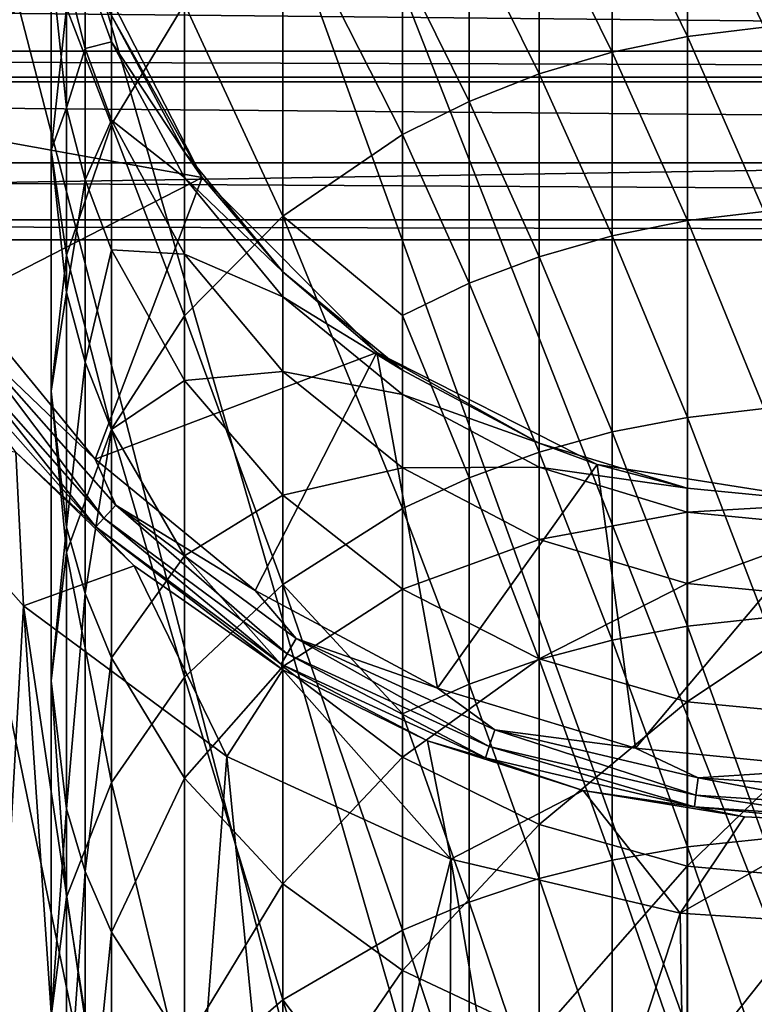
# Model space of a CAD drawing. Header units: metres. Extents: x 1237 to 1550, y -594 to -383.
# Tile 36 of 47: x 1487 to 1494, y -490 to -481. Entities that reach past the tile are written whole.
import ezdxf

# ---------------------------------------------------------------- set-up
doc = ezdxf.new("R2010")
doc.units = ezdxf.units.M

msp = doc.modelspace()

# ---------------------------------------------------------------- linework, layer by layer
at = {"layer": 'None'}
for points in [[(1491.030396, -491.673859, 130), (1493.64502, -491.106201, 130), (1479.814331, -452.797882, 130)], [(1493.64502, -491.106201, 130), (1494.814331, -491.047882, 130), (1479.814331, -452.797882, 130)], [(1479.814331, -452.797882, 130), (1494.814331, -491.047882, 130), (1509.814331, -452.797882, 130)], [(1479.814331, -452.797882, 130), (1486.585449, -494.410553, 130), (1488.127808, -493.135956, 130)], [(1488.127808, -493.135956, 130), (1489.981812, -492.087616, 130), (1479.814331, -452.797882, 130)], [(1489.981812, -492.087616, 130), (1491.030396, -491.673859, 130), (1479.814331, -452.797882, 130)], [(1493.352051, -479.24234, -466.600311), (1494.080078, -479.149811, -466.655762), (1494.080078, -480.776855, -469.225281)], [(1492.638062, -479.395691, -466.508392), (1493.352051, -479.24234, -466.600311), (1493.352051, -480.866577, -469.165344)], [(1493.352051, -480.866577, -469.165344), (1493.352051, -479.24234, -466.600311), (1494.080078, -480.776855, -469.225281)], [(1487.458496, -480.594421, -456.216278), (1487.885376, -479.294556, -456.7547), (1487.885376, -481.70166, -461.844269)], [(1487.885376, -481.70166, -461.844269), (1487.885376, -479.294556, -456.7547), (1488.578613, -480.558136, -462.455505)], [(1491.944946, -479.608307, -466.380951), (1492.638062, -479.395691, -466.508392), (1492.638062, -481.015198, -469.06604)], [(1492.638062, -481.015198, -469.06604), (1492.638062, -479.395691, -466.508392), (1493.352051, -480.866577, -469.165344)], [(1488.578613, -480.558136, -462.455505), (1489.511475, -479.555847, -462.991241), (1489.511475, -482.572937, -468.025177)], [(1489.511475, -482.572937, -468.025177), (1489.511475, -479.555847, -462.991241), (1490.648193, -481.797485, -468.543335)], [(1489.511475, -479.555847, -462.991241), (1490.648193, -480.202667, -466.024719), (1490.648193, -481.797485, -468.543335)], [(1491.279541, -479.878143, -466.219208), (1491.944946, -479.608307, -466.380951), (1491.944946, -481.221313, -468.928314)], [(1491.944946, -481.221313, -468.928314), (1491.944946, -479.608307, -466.380951), (1492.638062, -481.015198, -469.06604)], [(1485.560303, -481.631012, 73.199997), (1484.990356, -479.751984, 73.199997), (1487.681396, -480.115509, 73.199997)], [(1490.648193, -480.202667, -466.024719), (1491.279541, -479.878143, -466.219208), (1491.279541, -481.48291, -468.75351)], [(1491.279541, -481.48291, -468.75351), (1491.279541, -479.878143, -466.219208), (1491.944946, -481.221313, -468.928314)], [(1488.746704, -482.206299, 73.199997), (1485.560303, -481.631012, 73.199997), (1487.681396, -480.115509, 73.199997)], [(1487.681396, -480.115509, 73.199997), (1487.885254, -480.66803, 23.200001), (1488.746704, -482.206299, 73.199997)], [(1487.458374, -481.544617, -450.195831), (1487.314331, -480.144379, -450.620575), (1487.314331, -481.946259, -455.656342)], [(1487.314331, -481.946259, -455.656342), (1487.314331, -480.144379, -450.620575), (1487.458496, -480.594421, -456.216278)], [(1487.458374, -481.544617, -450.195831), (1487.458374, -480.279846, -445.147003), (1487.314331, -480.144379, -450.620575)], [(1487.637085, -480.980133, -445.007721), (1487.637085, -480.226624, -439.928558), (1487.458374, -480.279846, -445.147003)], [(1487.88501, -480.916321, -439.860626), (1487.637085, -480.226624, -439.928558), (1487.637085, -480.980133, -445.007721)], [(1487.88501, -480.916321, -439.860626), (1487.88501, -480.667664, -434.799988), (1487.637085, -480.226624, -439.928558)], [(1490.648193, -481.797485, -468.543335), (1490.648193, -480.202667, -466.024719), (1491.279541, -481.48291, -468.75351)], [(1547.314331, -480.297882, -609.5), (1547.314331, -481.005005, -609.792908), (1452.314331, -480.297882, -609.5)], [(1547.314331, -481.005005, -609.792908), (1452.314331, -481.005005, -609.792908), (1452.314331, -480.297882, -609.5)], [(1452.314331, -481.254608, -608.190308), (1547.314331, -481.254608, -608.190308), (1452.314331, -480.297882, -608)], [(1547.314331, -481.254608, -608.190308), (1547.314331, -480.297882, -608), (1452.314331, -480.297882, -608)], [(1487.637085, -480.980133, -445.007721), (1487.458374, -480.279846, -445.147003), (1487.458374, -481.544617, -450.195831)], [(1487.314331, -481.946259, -455.656342), (1487.458496, -480.594421, -456.216278), (1487.458496, -482.942505, -461.18103)], [(1487.458496, -482.942505, -461.18103), (1487.458496, -480.594421, -456.216278), (1487.885376, -481.70166, -461.844269)], [(1487.885376, -481.70166, -461.844269), (1488.578613, -480.558136, -462.455505), (1488.578613, -483.517883, -467.393768)], [(1488.578613, -483.517883, -467.393768), (1488.578613, -480.558136, -462.455505), (1489.511475, -482.572937, -468.025177)], [(1488.578125, -481.964417, -434.799988), (1487.88501, -480.667664, -434.799988), (1487.88501, -480.916321, -439.860626)], [(1487.88501, -480.667664, -434.799988), (1488.578125, -481.964417, -434.799988), (1487.885254, -480.66803, 23.200001)], [(1487.885254, -480.66803, 23.200001), (1488.578247, -481.964661, 23.200001), (1488.746704, -482.206299, 73.199997)], [(1488.578125, -481.964417, -434.799988), (1488.578247, -481.964661, 23.200001), (1487.885254, -480.66803, 23.200001)], [(1494.080078, -480.776855, -469.225281), (1494.080078, -482.528015, -471.711884), (1493.352051, -480.866577, -469.165344)], [(1493.352051, -480.866577, -469.165344), (1493.352051, -482.614685, -471.647583), (1492.638062, -481.015198, -469.06604)], [(1494.080078, -482.528015, -471.711884), (1493.352051, -482.614685, -471.647583), (1493.352051, -480.866577, -469.165344)], [(1487.88501, -481.659851, -444.872528), (1487.88501, -480.916321, -439.860626), (1487.637085, -480.980133, -445.007721)], [(1488.578125, -482.206787, -439.733551), (1487.88501, -480.916321, -439.860626), (1487.88501, -481.659851, -444.872528)], [(1488.578125, -482.206787, -439.733551), (1488.578125, -481.964417, -434.799988), (1487.88501, -480.916321, -439.860626)], [(1547.314331, -481.005005, -609.792908), (1547.314331, -481.297882, -610.5), (1452.314331, -481.005005, -609.792908)], [(1547.314331, -481.297882, -610.5), (1452.314331, -481.297882, -610.5), (1452.314331, -481.005005, -609.792908)], [(1487.637085, -482.227875, -449.988556), (1487.637085, -480.980133, -445.007721), (1487.458374, -481.544617, -450.195831)], [(1487.88501, -481.659851, -444.872528), (1487.637085, -480.980133, -445.007721), (1487.637085, -482.227875, -449.988556)], [(1492.638062, -481.015198, -469.06604), (1492.638062, -482.75827, -471.541107), (1491.944946, -481.221313, -468.928314)], [(1493.352051, -482.614685, -471.647583), (1492.638062, -482.75827, -471.541107), (1492.638062, -481.015198, -469.06604)], [(1452.314331, -482.065674, -608.732239), (1547.314331, -482.065674, -608.732239), (1452.314331, -481.254608, -608.190308)], [(1547.314331, -482.065674, -608.732239), (1547.314331, -481.254608, -608.190308), (1452.314331, -481.254608, -608.190308)], [(1491.944946, -481.221313, -468.928314), (1491.944946, -482.957367, -471.393433), (1491.279541, -481.48291, -468.75351)], [(1492.638062, -482.75827, -471.541107), (1491.944946, -482.957367, -471.393433), (1491.944946, -481.221313, -468.928314)], [(1547.314331, -481.297882, -630), (1452.314331, -481.297882, -630), (1547.314331, -481.297882, -610.5)], [(1452.314331, -481.297882, -630), (1452.314331, -481.297882, -610.5), (1547.314331, -481.297882, -610.5)], [(1547.314331, -481.297882, -630), (1547.314331, -482.797882, -630), (1452.314331, -482.797882, -630)], [(1547.314331, -481.297882, -630), (1452.314331, -482.797882, -630), (1452.314331, -481.297882, -630)], [(1491.279541, -481.48291, -468.75351), (1491.279541, -483.210083, -471.206024), (1490.648193, -481.797485, -468.543335)], [(1491.944946, -482.957367, -471.393433), (1491.279541, -483.210083, -471.206024), (1491.279541, -481.48291, -468.75351)], [(1487.458374, -483.298126, -455.096375), (1487.458374, -481.544617, -450.195831), (1487.314331, -481.946259, -455.656342)], [(1487.637085, -482.227875, -449.988556), (1487.458374, -481.544617, -450.195831), (1487.458374, -483.298126, -455.096375)], [(1488.746704, -482.206299, 73.199997), (1486.485962, -483.362701, 73.199997), (1485.560303, -481.631012, 73.199997)], [(1487.458496, -482.942505, -461.18103), (1487.885376, -481.70166, -461.844269), (1487.885376, -484.596008, -466.673401)], [(1487.88501, -482.891052, -449.787384), (1487.88501, -481.659851, -444.872528), (1487.637085, -482.227875, -449.988556)], [(1488.578125, -482.931671, -444.619537), (1487.88501, -481.659851, -444.872528), (1487.88501, -482.891052, -449.787384)], [(1488.578125, -482.931671, -444.619537), (1488.578125, -482.206787, -439.733551), (1487.88501, -481.659851, -444.872528)], [(1487.885376, -484.596008, -466.673401), (1487.885376, -481.70166, -461.844269), (1488.578613, -483.517883, -467.393768)], [(1490.648193, -481.797485, -468.543335), (1490.648193, -483.513977, -470.980652), (1489.511475, -482.572937, -468.025177)], [(1491.279541, -483.210083, -471.206024), (1490.648193, -483.513977, -470.980652), (1490.648193, -481.797485, -468.543335)], [(1487.458374, -483.298126, -455.096375), (1487.314331, -481.946259, -455.656342), (1487.314331, -484.232941, -460.491272)], [(1487.314331, -484.232941, -460.491272), (1487.314331, -481.946259, -455.656342), (1487.458496, -482.942505, -461.18103)], [(1489.510864, -483.101013, -434.799988), (1488.578125, -481.964417, -434.799988), (1488.578125, -482.206787, -439.733551)], [(1488.578125, -481.964417, -434.799988), (1489.510864, -483.101013, -434.799988), (1488.578247, -481.964661, 23.200001)], [(1488.746704, -482.206299, 73.199997), (1488.578247, -481.964661, 23.200001), (1489.510986, -483.101196, 23.200001)], [(1489.510864, -483.101013, -434.799988), (1489.510986, -483.101196, 23.200001), (1488.578247, -481.964661, 23.200001)], [(1452.314331, -482.607605, -609.543274), (1547.314331, -482.607605, -609.543274), (1452.314331, -482.065674, -608.732239)], [(1547.314331, -482.607605, -609.543274), (1547.314331, -482.065674, -608.732239), (1452.314331, -482.065674, -608.732239)], [(1487.731689, -484.880554, 73.199997), (1486.485962, -483.362701, 73.199997), (1488.746704, -482.206299, 73.199997)], [(1487.637085, -483.957764, -454.823151), (1487.637085, -482.227875, -449.988556), (1487.458374, -483.298126, -455.096375)], [(1487.88501, -482.891052, -449.787384), (1487.637085, -482.227875, -449.988556), (1487.637085, -483.957764, -454.823151)], [(1490.405884, -483.865509, 73.199997), (1487.731689, -484.880554, 73.199997), (1488.746704, -482.206299, 73.199997)], [(1489.510864, -483.337921, -439.622131), (1488.578125, -482.206787, -439.733551), (1488.578125, -482.931671, -444.619537)], [(1489.510864, -483.337921, -439.622131), (1489.510864, -483.101013, -434.799988), (1488.578125, -482.206787, -439.733551)], [(1488.746704, -482.206299, 73.199997), (1489.510986, -483.101196, 23.200001), (1490.405884, -483.865509, 73.199997)], [(1493.352051, -482.614685, -471.647583), (1494.080078, -482.528015, -471.711884), (1494.080078, -484.399109, -474.109528)], [(1452.314331, -482.797882, -610.5), (1547.314331, -482.797882, -610.5), (1452.314331, -482.607605, -609.543274)], [(1547.314331, -482.797882, -610.5), (1547.314331, -482.607605, -609.543274), (1452.314331, -482.607605, -609.543274)], [(1488.578613, -483.517883, -467.393768), (1489.511475, -482.572937, -468.025177), (1489.511475, -486.068939, -472.739136)], [(1489.511475, -486.068939, -472.739136), (1489.511475, -482.572937, -468.025177), (1490.648193, -485.347992, -473.330811)], [(1489.511475, -482.572937, -468.025177), (1490.648193, -483.513977, -470.980652), (1490.648193, -485.347992, -473.330811)], [(1492.638062, -482.75827, -471.541107), (1493.352051, -482.614685, -471.647583), (1493.352051, -484.482544, -474.041077)], [(1493.352051, -484.482544, -474.041077), (1493.352051, -482.614685, -471.647583), (1494.080078, -484.399109, -474.109528)], [(1452.314331, -482.797882, -630), (1547.314331, -482.797882, -630), (1452.314331, -482.797882, -610.5)], [(1547.314331, -482.797882, -630), (1547.314331, -482.797882, -610.5), (1452.314331, -482.797882, -610.5)], [(1491.944946, -482.957367, -471.393433), (1492.638062, -482.75827, -471.541107), (1492.638062, -484.620697, -473.927673)], [(1492.638062, -484.620697, -473.927673), (1492.638062, -482.75827, -471.541107), (1493.352051, -484.482544, -474.041077)], [(1487.88501, -484.598022, -454.557922), (1487.88501, -482.891052, -449.787384), (1487.637085, -483.957764, -454.823151)], [(1488.578125, -484.131958, -449.41095), (1487.88501, -482.891052, -449.787384), (1487.88501, -484.598022, -454.557922)], [(1488.578125, -484.131958, -449.41095), (1488.578125, -482.931671, -444.619537), (1487.88501, -482.891052, -449.787384)], [(1489.510864, -484.046417, -444.397797), (1488.578125, -482.931671, -444.619537), (1488.578125, -484.131958, -449.41095)], [(1489.510864, -484.046417, -444.397797), (1489.510864, -483.337921, -439.622131), (1488.578125, -482.931671, -444.619537)], [(1487.314331, -484.232941, -460.491272), (1487.458496, -482.942505, -461.18103), (1487.458496, -485.765869, -465.891724)], [(1487.458496, -485.765869, -465.891724), (1487.458496, -482.942505, -461.18103), (1487.885376, -484.596008, -466.673401)], [(1491.279541, -483.210083, -471.206024), (1491.944946, -482.957367, -471.393433), (1491.944946, -484.812317, -473.770416)], [(1491.944946, -484.812317, -473.770416), (1491.944946, -482.957367, -471.393433), (1492.638062, -484.620697, -473.927673)], [(1490.647339, -484.033813, -434.799988), (1489.510864, -483.101013, -434.799988), (1489.510864, -483.337921, -439.622131)], [(1489.510864, -483.101013, -434.799988), (1490.647339, -484.033813, -434.799988), (1489.510986, -483.101196, 23.200001)], [(1489.510986, -483.101196, 23.200001), (1490.647461, -484.033905, 23.200001), (1490.405884, -483.865509, 73.199997)], [(1490.647339, -484.033813, -434.799988), (1490.647461, -484.033905, 23.200001), (1489.510986, -483.101196, 23.200001)], [(1490.648193, -483.513977, -470.980652), (1491.279541, -483.210083, -471.206024), (1491.279541, -485.055542, -473.570801)], [(1491.279541, -485.055542, -473.570801), (1491.279541, -483.210083, -471.206024), (1491.944946, -484.812317, -473.770416)], [(1487.458374, -485.523407, -459.801514), (1487.458374, -483.298126, -455.096375), (1487.314331, -484.232941, -460.491272)], [(1487.637085, -483.957764, -454.823151), (1487.458374, -483.298126, -455.096375), (1487.458374, -485.523407, -459.801514)], [(1486.508057, -483.711182, 73.233414), (1486.485962, -483.362701, 73.199997), (1487.731689, -484.880554, 73.199997)], [(1490.647339, -484.266235, -439.530701), (1489.510864, -483.337921, -439.622131), (1489.510864, -484.046417, -444.397797)], [(1490.647339, -484.266235, -439.530701), (1490.647339, -484.033813, -434.799988), (1489.510864, -483.337921, -439.622131)], [(1487.885376, -484.596008, -466.673401), (1488.578613, -483.517883, -467.393768), (1488.578613, -486.947449, -472.018158)], [(1488.578613, -486.947449, -472.018158), (1488.578613, -483.517883, -467.393768), (1489.511475, -486.068939, -472.739136)], [(1490.648193, -485.347992, -473.330811), (1490.648193, -483.513977, -470.980652), (1491.279541, -485.055542, -473.570801)], [(1487.81311, -485.438232, 73.339661), (1486.37207, -483.807983, 73.339661), (1486.508057, -483.711182, 73.233414)], [(1487.81311, -485.438232, 73.339661), (1486.508057, -483.711182, 73.233414), (1487.925781, -485.315186, 73.233414)], [(1487.925781, -485.315186, 73.233414), (1486.508057, -483.711182, 73.233414), (1487.731689, -484.880554, 73.199997)], [(1486.280029, -483.873474, 73.503029), (1486.37207, -483.807983, 73.339661), (1487.736816, -485.521515, 73.503029)], [(1487.736816, -485.521515, 73.503029), (1486.37207, -483.807983, 73.339661), (1487.81311, -485.438232, 73.339661)], [(1490.405884, -483.865509, 73.199997), (1489.249512, -486.126221, 73.199997), (1487.731689, -484.880554, 73.199997)], [(1490.981201, -487.051819, 73.199997), (1489.249512, -486.126221, 73.199997), (1490.405884, -483.865509, 73.199997)], [(1492.496704, -484.930817, 73.199997), (1490.981201, -487.051819, 73.199997), (1490.405884, -483.865509, 73.199997)], [(1490.405884, -483.865509, 73.199997), (1490.647461, -484.033905, 23.200001), (1491.944214, -484.72699, 23.200001)], [(1490.405884, -483.865509, 73.199997), (1491.944214, -484.72699, 23.200001), (1492.496704, -484.930817, 73.199997)], [(1487.736816, -485.521515, 73.503029), (1486.978882, -484.811798, 73.683342), (1486.280029, -483.873474, 73.503029)], [(1487.637085, -486.153107, -459.464935), (1487.637085, -483.957764, -454.823151), (1487.458374, -485.523407, -459.801514)], [(1487.88501, -484.598022, -454.557922), (1487.637085, -483.957764, -454.823151), (1487.637085, -486.153107, -459.464935)], [(1489.510864, -485.219604, -449.081024), (1489.510864, -484.046417, -444.397797), (1488.578125, -484.131958, -449.41095)], [(1490.647339, -484.961304, -444.21582), (1489.510864, -484.046417, -444.397797), (1489.510864, -485.219604, -449.081024)], [(1490.647339, -484.961304, -444.21582), (1490.647339, -484.266235, -439.530701), (1489.510864, -484.046417, -444.397797)], [(1491.944092, -484.726959, -434.799988), (1490.647339, -484.033813, -434.799988), (1490.647339, -484.266235, -439.530701)], [(1490.647339, -484.033813, -434.799988), (1491.944092, -484.726959, -434.799988), (1490.647461, -484.033905, 23.200001)], [(1491.944092, -484.726959, -434.799988), (1491.944214, -484.72699, 23.200001), (1490.647461, -484.033905, 23.200001)], [(1488.578125, -485.796051, -454.061707), (1488.578125, -484.131958, -449.41095), (1487.88501, -484.598022, -454.557922)], [(1489.510864, -485.219604, -449.081024), (1488.578125, -484.131958, -449.41095), (1488.578125, -485.796051, -454.061707)], [(1487.458374, -485.523407, -459.801514), (1487.314331, -484.232941, -460.491272), (1487.314331, -486.982483, -465.078796)], [(1487.314331, -486.982483, -465.078796), (1487.314331, -484.232941, -460.491272), (1487.458496, -485.765869, -465.891724)], [(1491.944092, -484.956024, -439.462769), (1490.647339, -484.266235, -439.530701), (1490.647339, -484.961304, -444.21582)], [(1491.944092, -484.956024, -439.462769), (1491.944092, -484.726959, -434.799988), (1490.647339, -484.266235, -439.530701)], [(1494.080078, -484.399109, -474.109528), (1494.080078, -486.38562, -476.412476), (1493.352051, -484.482544, -474.041077)], [(1486.978882, -484.811798, 73.683342), (1487.050049, -486.272125, 103), (1485.451538, -484.463928, 103)], [(1487.050049, -486.272125, 103), (1486.406494, -497.695435, 103), (1485.451538, -484.463928, 103)], [(1493.352051, -484.482544, -474.041077), (1493.352051, -486.465576, -476.339996), (1492.638062, -484.620697, -473.927673)], [(1494.080078, -486.38562, -476.412476), (1493.352051, -486.465576, -476.339996), (1493.352051, -484.482544, -474.041077)], [(1487.458496, -485.765869, -465.891724), (1487.885376, -484.596008, -466.673401), (1487.885376, -487.949768, -471.195587)], [(1487.88501, -486.764313, -459.138245), (1487.88501, -484.598022, -454.557922), (1487.637085, -486.153107, -459.464935)], [(1488.578125, -485.796051, -454.061707), (1487.88501, -484.598022, -454.557922), (1487.88501, -486.764313, -459.138245)], [(1487.885376, -487.949768, -471.195587), (1487.885376, -484.596008, -466.673401), (1488.578613, -486.947449, -472.018158)], [(1492.638062, -484.620697, -473.927673), (1492.638062, -486.598022, -476.21994), (1491.944946, -484.812317, -473.770416)], [(1493.352051, -486.465576, -476.339996), (1492.638062, -486.598022, -476.21994), (1492.638062, -484.620697, -473.927673)], [(1493.351074, -485.153778, -434.799988), (1491.944092, -484.726959, -434.799988), (1491.944092, -484.956024, -439.462769)], [(1491.944092, -484.726959, -434.799988), (1493.351074, -485.153778, -434.799988), (1491.944214, -484.72699, 23.200001)], [(1491.944214, -484.72699, 23.200001), (1493.351074, -485.153778, 23.200001), (1492.496704, -484.930817, 73.199997)], [(1493.351074, -485.153778, -434.799988), (1493.351074, -485.153778, 23.200001), (1491.944214, -484.72699, 23.200001)], [(1488.101929, -485.893127, 73.683342), (1486.978882, -484.811798, 73.683342), (1487.736816, -485.521515, 73.503029)], [(1486.978882, -484.811798, 73.683342), (1488.101929, -485.893127, 73.683342), (1487.050049, -486.272125, 103)], [(1487.925781, -485.315186, 73.233414), (1487.731689, -484.880554, 73.199997), (1489.249512, -486.126221, 73.199997)], [(1491.944946, -484.812317, -473.770416), (1491.944946, -486.781708, -476.053497), (1491.279541, -485.055542, -473.570801)], [(1492.638062, -486.598022, -476.21994), (1491.944946, -486.781708, -476.053497), (1491.944946, -484.812317, -473.770416)], [(1490.647339, -486.112244, -448.810242), (1490.647339, -484.961304, -444.21582), (1489.510864, -485.219604, -449.081024)], [(1491.944092, -485.641113, -444.080597), (1491.944092, -484.956024, -439.462769), (1490.647339, -484.961304, -444.21582)], [(1491.944092, -485.641113, -444.080597), (1490.647339, -484.961304, -444.21582), (1490.647339, -486.112244, -448.810242)], [(1492.860229, -487.621826, 73.199997), (1490.981201, -487.051819, 73.199997), (1492.496704, -484.930817, 73.199997)], [(1493.351074, -485.380798, -439.420929), (1491.944092, -484.956024, -439.462769), (1491.944092, -485.641113, -444.080597)], [(1493.351074, -485.380798, -439.420929), (1493.351074, -485.153778, -434.799988), (1491.944092, -484.956024, -439.462769)], [(1494.814331, -485.297882, 73.199997), (1492.860229, -487.621826, 73.199997), (1492.496704, -484.930817, 73.199997)], [(1492.496704, -484.930817, 73.199997), (1493.351074, -485.153778, 23.200001), (1494.814331, -485.297882, 73.199997)], [(1491.279541, -485.055542, -473.570801), (1491.279541, -487.014801, -475.842194), (1490.648193, -485.347992, -473.330811)], [(1491.944946, -486.781708, -476.053497), (1491.279541, -487.014801, -475.842194), (1491.279541, -485.055542, -473.570801)], [(1494.814331, -485.297882, -434.799988), (1493.351074, -485.153778, -434.799988), (1493.351074, -485.380798, -439.420929)], [(1493.351074, -485.153778, 23.200001), (1494.814331, -485.297882, 23.200001), (1494.814331, -485.297882, 73.199997)], [(1494.814331, -485.297882, -434.799988), (1494.814331, -485.297882, 23.200001), (1493.351074, -485.153778, -434.799988)], [(1494.814331, -485.297882, 23.200001), (1493.351074, -485.153778, 23.200001), (1493.351074, -485.153778, -434.799988)], [(1489.510864, -486.84613, -453.62674), (1489.510864, -485.219604, -449.081024), (1488.578125, -485.796051, -454.061707)], [(1490.647339, -486.112244, -448.810242), (1489.510864, -485.219604, -449.081024), (1489.510864, -486.84613, -453.62674)], [(1489.554077, -486.726654, 73.339661), (1487.81311, -485.438232, 73.339661), (1487.925781, -485.315186, 73.233414)], [(1489.554077, -486.726654, 73.339661), (1487.925781, -485.315186, 73.233414), (1489.638794, -486.582855, 73.233414)], [(1489.638794, -486.582855, 73.233414), (1487.925781, -485.315186, 73.233414), (1489.249512, -486.126221, 73.199997)], [(1490.648193, -485.347992, -473.330811), (1490.648193, -487.295135, -475.588135), (1489.511475, -486.068939, -472.739136)], [(1491.279541, -487.014801, -475.842194), (1490.648193, -487.295135, -475.588135), (1490.648193, -485.347992, -473.330811)], [(1494.814331, -487.81427, 73.199997), (1492.860229, -487.621826, 73.199997), (1494.814331, -485.297882, 73.199997)], [(1494.814331, -485.524231, -439.406799), (1494.814331, -485.297882, -434.799988), (1493.351074, -485.380798, -439.420929)], [(1489.496826, -486.823975, 73.503029), (1487.736816, -485.521515, 73.503029), (1487.81311, -485.438232, 73.339661)], [(1489.496826, -486.823975, 73.503029), (1487.81311, -485.438232, 73.339661), (1489.554077, -486.726654, 73.339661)], [(1493.351074, -486.059723, -443.997314), (1493.351074, -485.380798, -439.420929), (1491.944092, -485.641113, -444.080597)], [(1494.814331, -485.524231, -439.406799), (1493.351074, -485.380798, -439.420929), (1493.351074, -486.059723, -443.997314)], [(1487.458374, -488.199127, -464.265869), (1487.458374, -485.523407, -459.801514), (1487.314331, -486.982483, -465.078796)], [(1487.637085, -486.153107, -459.464935), (1487.458374, -485.523407, -459.801514), (1487.458374, -488.199127, -464.265869)], [(1489.511719, -486.879242, 73.683342), (1487.736816, -485.521515, 73.503029), (1489.496826, -486.823975, 73.503029)], [(1489.511719, -486.879242, 73.683342), (1488.101929, -485.893127, 73.683342), (1487.736816, -485.521515, 73.503029)], [(1494.814331, -486.20108, -443.969208), (1494.814331, -485.524231, -439.406799), (1493.351074, -486.059723, -443.997314)], [(1491.944092, -486.775513, -448.609039), (1491.944092, -485.641113, -444.080597), (1490.647339, -486.112244, -448.810242)], [(1493.351074, -486.059723, -443.997314), (1491.944092, -485.641113, -444.080597), (1491.944092, -486.775513, -448.609039)], [(1487.314331, -486.982483, -465.078796), (1487.458496, -485.765869, -465.891724), (1487.458496, -489.037384, -470.303009)], [(1487.458496, -489.037384, -470.303009), (1487.458496, -485.765869, -465.891724), (1487.885376, -487.949768, -471.195587)], [(1488.578125, -487.907928, -458.526947), (1488.578125, -485.796051, -454.061707), (1487.88501, -486.764313, -459.138245)], [(1489.510864, -486.84613, -453.62674), (1488.578125, -485.796051, -454.061707), (1488.578125, -487.907928, -458.526947)], [(1488.101929, -485.893127, 73.683342), (1488.980225, -487.700348, 103), (1487.050049, -486.272125, 103)], [(1488.101929, -485.893127, 73.683342), (1489.511719, -486.879242, 73.683342), (1488.980225, -487.700348, 103)], [(1488.578613, -486.947449, -472.018158), (1489.511475, -486.068939, -472.739136), (1489.511475, -490.010193, -477.087708)], [(1490.647339, -487.707916, -453.269775), (1490.647339, -486.112244, -448.810242), (1489.510864, -486.84613, -453.62674)], [(1489.511475, -490.010193, -477.087708), (1489.511475, -486.068939, -472.739136), (1490.648193, -489.350739, -477.747162)], [(1489.511475, -486.068939, -472.739136), (1490.648193, -487.295135, -475.588135), (1490.648193, -489.350739, -477.747162)], [(1491.944092, -486.775513, -448.609039), (1490.647339, -486.112244, -448.810242), (1490.647339, -487.707916, -453.269775)], [(1493.351074, -487.18396, -448.485138), (1493.351074, -486.059723, -443.997314), (1491.944092, -486.775513, -448.609039)], [(1494.814331, -486.20108, -443.969208), (1493.351074, -486.059723, -443.997314), (1493.351074, -487.18396, -448.485138)], [(1487.637085, -488.792816, -463.869202), (1487.637085, -486.153107, -459.464935), (1487.458374, -488.199127, -464.265869)], [(1487.88501, -486.764313, -459.138245), (1487.637085, -486.153107, -459.464935), (1487.637085, -488.792816, -463.869202)], [(1489.249512, -486.126221, 73.199997), (1490.981201, -487.051819, 73.199997), (1489.638794, -486.582855, 73.233414)], [(1494.814331, -487.321869, -448.443298), (1494.814331, -486.20108, -443.969208), (1493.351074, -487.18396, -448.485138)], [(1487.050049, -486.272125, 103), (1487.711182, -495.995453, 103), (1486.406494, -497.695435, 103)], [(1488.980225, -487.700348, 103), (1488.400513, -495.34198, 103), (1487.050049, -486.272125, 103)], [(1488.400513, -495.34198, 103), (1487.711182, -495.995453, 103), (1487.050049, -486.272125, 103)], [(1493.352051, -486.465576, -476.339996), (1494.080078, -486.38562, -476.412476), (1494.080078, -488.482758, -478.615143)], [(1492.638062, -486.598022, -476.21994), (1493.352051, -486.465576, -476.339996), (1493.352051, -488.559052, -478.538849)], [(1493.352051, -488.559052, -478.538849), (1493.352051, -486.465576, -476.339996), (1494.080078, -488.482758, -478.615143)], [(1491.471802, -487.607086, 73.339661), (1489.554077, -486.726654, 73.339661), (1489.638794, -486.582855, 73.233414)], [(1490.981201, -487.051819, 73.199997), (1491.525635, -487.449097, 73.233414), (1489.638794, -486.582855, 73.233414)], [(1489.638794, -486.582855, 73.233414), (1491.525635, -487.449097, 73.233414), (1491.471802, -487.607086, 73.339661)], [(1491.944946, -486.781708, -476.053497), (1492.638062, -486.598022, -476.21994), (1492.638062, -488.685455, -478.412445)], [(1492.638062, -488.685455, -478.412445), (1492.638062, -486.598022, -476.21994), (1493.352051, -488.559052, -478.538849)], [(1487.88501, -489.369049, -463.484161), (1487.88501, -486.764313, -459.138245), (1487.637085, -488.792816, -463.869202)], [(1488.578125, -487.907928, -458.526947), (1487.88501, -486.764313, -459.138245), (1487.88501, -489.369049, -463.484161)], [(1491.435425, -487.713989, 73.503029), (1489.496826, -486.823975, 73.503029), (1489.554077, -486.726654, 73.339661)], [(1491.435425, -487.713989, 73.503029), (1489.554077, -486.726654, 73.339661), (1491.471802, -487.607086, 73.339661)], [(1489.510864, -488.910309, -457.99118), (1489.510864, -486.84613, -453.62674), (1488.578125, -487.907928, -458.526947)], [(1490.884155, -487.552032, 73.683342), (1489.496826, -486.823975, 73.503029), (1491.435425, -487.713989, 73.503029)], [(1490.884155, -487.552032, 73.683342), (1489.511719, -486.879242, 73.683342), (1489.496826, -486.823975, 73.503029)], [(1490.647339, -487.707916, -453.269775), (1489.510864, -486.84613, -453.62674), (1489.510864, -488.910309, -457.99118)], [(1491.944092, -488.348297, -453.004517), (1491.944092, -486.775513, -448.609039), (1490.647339, -487.707916, -453.269775)], [(1491.279541, -487.014801, -475.842194), (1491.944946, -486.781708, -476.053497), (1491.944946, -488.860718, -478.237183)], [(1493.351074, -487.18396, -448.485138), (1491.944092, -486.775513, -448.609039), (1491.944092, -488.348297, -453.004517)], [(1491.944946, -488.860718, -478.237183), (1491.944946, -486.781708, -476.053497), (1492.638062, -488.685455, -478.412445)], [(1487.885376, -487.949768, -471.195587), (1488.578613, -486.947449, -472.018158), (1488.578613, -490.813812, -476.284088)], [(1488.578613, -490.813812, -476.284088), (1488.578613, -486.947449, -472.018158), (1489.511475, -490.010193, -477.087708)], [(1489.511719, -486.879242, 73.683342), (1491.106445, -488.676727, 103), (1488.980225, -487.700348, 103)], [(1489.511719, -486.879242, 73.683342), (1490.884155, -487.552032, 73.683342), (1491.106445, -488.676727, 103)], [(1487.458374, -488.199127, -464.265869), (1487.314331, -486.982483, -465.078796), (1487.314331, -490.168457, -469.374756)], [(1487.314331, -490.168457, -469.374756), (1487.314331, -486.982483, -465.078796), (1487.458496, -489.037384, -470.303009)], [(1490.648193, -487.295135, -475.588135), (1491.279541, -487.014801, -475.842194), (1491.279541, -489.083191, -478.014709)], [(1491.279541, -489.083191, -478.014709), (1491.279541, -487.014801, -475.842194), (1491.944946, -488.860718, -478.237183)], [(1490.981201, -487.051819, 73.199997), (1492.860229, -487.621826, 73.199997), (1491.525635, -487.449097, 73.233414)], [(1493.351074, -488.742615, -452.841187), (1493.351074, -487.18396, -448.485138), (1491.944092, -488.348297, -453.004517)], [(1494.814331, -487.321869, -448.443298), (1493.351074, -487.18396, -448.485138), (1493.351074, -488.742615, -452.841187)], [(1490.648193, -489.350739, -477.747162), (1490.648193, -487.295135, -475.588135), (1491.279541, -489.083191, -478.014709)], [(1494.814331, -488.875763, -452.786041), (1494.814331, -487.321869, -448.443298), (1493.351074, -488.742615, -452.841187)], [(1491.525635, -487.449097, 73.233414), (1493.433472, -488.068512, 73.339661), (1491.471802, -487.607086, 73.339661)], [(1492.860229, -487.621826, 73.199997), (1493.455811, -487.903107, 73.233414), (1491.525635, -487.449097, 73.233414)], [(1491.525635, -487.449097, 73.233414), (1493.455811, -487.903107, 73.233414), (1493.433472, -488.068512, 73.339661)], [(1492.362549, -488.024231, 73.683342), (1490.884155, -487.552032, 73.683342), (1491.435425, -487.713989, 73.503029)], [(1490.884155, -487.552032, 73.683342), (1492.362549, -488.024231, 73.683342), (1491.106445, -488.676727, 103)], [(1493.418457, -488.18045, 73.503029), (1491.435425, -487.713989, 73.503029), (1491.471802, -487.607086, 73.339661)], [(1491.471802, -487.607086, 73.339661), (1493.433472, -488.068512, 73.339661), (1493.418457, -488.18045, 73.503029)], [(1489.647217, -494.429565, 103), (1488.400513, -495.34198, 103), (1488.980225, -487.700348, 103)], [(1491.106445, -488.676727, 103), (1489.647217, -494.429565, 103), (1488.980225, -487.700348, 103)], [(1492.860229, -487.621826, 73.199997), (1494.814331, -487.81427, 73.199997), (1493.455811, -487.903107, 73.233414)], [(1490.647339, -489.732971, -457.551453), (1490.647339, -487.707916, -453.269775), (1489.510864, -488.910309, -457.99118)], [(1491.944092, -488.348297, -453.004517), (1490.647339, -487.707916, -453.269775), (1490.647339, -489.732971, -457.551453)], [(1492.362549, -488.024231, 73.683342), (1491.435425, -487.713989, 73.503029), (1493.418457, -488.18045, 73.503029)], [(1494.814331, -487.81427, 73.199997), (1494.814331, -487.994019, 73.233421), (1493.455811, -487.903107, 73.233414)], [(1487.458496, -489.037384, -470.303009), (1487.885376, -487.949768, -471.195587), (1487.885376, -491.730682, -475.367218)], [(1488.578125, -490.447235, -462.763733), (1488.578125, -487.907928, -458.526947), (1487.88501, -489.369049, -463.484161)], [(1487.885376, -491.730682, -475.367218), (1487.885376, -487.949768, -471.195587), (1488.578613, -490.813812, -476.284088)], [(1489.510864, -488.910309, -457.99118), (1488.578125, -487.907928, -458.526947), (1488.578125, -490.447235, -462.763733)], [(1493.455811, -487.903107, 73.233414), (1494.814331, -488.160919, 73.339653), (1493.433472, -488.068512, 73.339661)], [(1493.455811, -487.903107, 73.233414), (1494.814331, -487.994019, 73.233421), (1494.814331, -488.160919, 73.339653)], [(1491.106445, -488.676727, 103), (1492.362549, -488.024231, 73.683342), (1493.282715, -489.188721, 103)], [(1493.894409, -488.273682, 73.683342), (1492.362549, -488.024231, 73.683342), (1493.418457, -488.18045, 73.503029)], [(1492.362549, -488.024231, 73.683342), (1493.894409, -488.273682, 73.683342), (1493.282715, -489.188721, 103)], [(1493.433472, -488.068512, 73.339661), (1494.814331, -488.273834, 73.503021), (1493.418457, -488.18045, 73.503029)], [(1494.814331, -488.160919, 73.339653), (1494.814331, -488.273834, 73.503021), (1493.433472, -488.068512, 73.339661)], [(1487.458374, -491.299561, -468.446472), (1487.458374, -488.199127, -464.265869), (1487.314331, -490.168457, -469.374756)], [(1487.637085, -488.792816, -463.869202), (1487.458374, -488.199127, -464.265869), (1487.458374, -491.299561, -468.446472)], [(1494.814331, -488.273834, 73.503021), (1494.814331, -488.313995, 73.683342), (1493.418457, -488.18045, 73.503029)], [(1493.418457, -488.18045, 73.503029), (1494.814331, -488.313995, 73.683342), (1493.894409, -488.273682, 73.683342)], [(1491.944092, -490.344238, -457.224701), (1491.944092, -488.348297, -453.004517), (1490.647339, -489.732971, -457.551453)], [(1493.351074, -488.742615, -452.841187), (1491.944092, -488.348297, -453.004517), (1491.944092, -490.344238, -457.224701)], [(1493.282715, -489.188721, 103), (1493.894409, -488.273682, 73.683342), (1494.814331, -488.313995, 73.683342)], [(1494.814331, -488.313995, 73.683342), (1494.814331, -489.291229, 103), (1493.282715, -489.188721, 103)], [(1494.080078, -488.482758, -478.615143), (1494.080078, -490.685425, -480.71228), (1493.352051, -488.559052, -478.538849)], [(1493.352051, -488.559052, -478.538849), (1493.352051, -490.757904, -480.632324), (1492.638062, -488.685455, -478.412445)], [(1494.080078, -490.685425, -480.71228), (1493.352051, -490.757904, -480.632324), (1493.352051, -488.559052, -478.538849)], [(1491.106445, -488.676727, 103), (1491.087769, -493.696228, 103), (1489.647217, -494.429565, 103)], [(1491.911865, -493.40094, 103), (1491.087769, -493.696228, 103), (1491.106445, -488.676727, 103)], [(1493.282715, -489.188721, 103), (1491.911865, -493.40094, 103), (1491.106445, -488.676727, 103)], [(1492.638062, -488.685455, -478.412445), (1492.638062, -490.87793, -480.499878), (1491.944946, -488.860718, -478.237183)], [(1493.352051, -490.757904, -480.632324), (1492.638062, -490.87793, -480.499878), (1492.638062, -488.685455, -478.412445)], [(1487.637085, -491.851501, -467.9935), (1487.637085, -488.792816, -463.869202), (1487.458374, -491.299561, -468.446472)], [(1487.88501, -489.369049, -463.484161), (1487.637085, -488.792816, -463.869202), (1487.637085, -491.851501, -467.9935)], [(1493.351074, -490.720673, -457.023499), (1493.351074, -488.742615, -452.841187), (1491.944092, -490.344238, -457.224701)], [(1494.814331, -488.875763, -452.786041), (1493.351074, -488.742615, -452.841187), (1493.351074, -490.720673, -457.023499)], [(1489.510864, -491.392273, -462.132263), (1489.510864, -488.910309, -457.99118), (1488.578125, -490.447235, -462.763733)], [(1490.647339, -489.732971, -457.551453), (1489.510864, -488.910309, -457.99118), (1489.510864, -491.392273, -462.132263)], [(1491.944946, -488.860718, -478.237183), (1491.944946, -491.044403, -480.316193), (1491.279541, -489.083191, -478.014709)], [(1492.638062, -490.87793, -480.499878), (1491.944946, -491.044403, -480.316193), (1491.944946, -488.860718, -478.237183)], [(1494.814331, -490.847778, -456.955566), (1494.814331, -488.875763, -452.786041), (1493.351074, -490.720673, -457.023499)], [(1487.314331, -490.168457, -469.374756), (1487.458496, -489.037384, -470.303009), (1487.458496, -492.725555, -474.372345)], [(1487.458496, -492.725555, -474.372345), (1487.458496, -489.037384, -470.303009), (1487.885376, -491.730682, -475.367218)], [(1491.279541, -489.083191, -478.014709), (1491.279541, -491.255707, -480.083069), (1490.648193, -489.350739, -477.747162)], [(1491.944946, -491.044403, -480.316193), (1491.279541, -491.255707, -480.083069), (1491.279541, -489.083191, -478.014709)], [(1493.34668, -493.073029, 103), (1491.911865, -493.40094, 103), (1493.282715, -489.188721, 103)], [(1494.814331, -489.291229, 103), (1493.34668, -493.073029, 103), (1493.282715, -489.188721, 103)], [(1494.814331, -489.291229, 103), (1494.814331, -492.962921, 103), (1493.34668, -493.073029, 103)], [(1487.88501, -492.387207, -467.553864), (1487.88501, -489.369049, -463.484161), (1487.637085, -491.851501, -467.9935)], [(1488.578125, -490.447235, -462.763733), (1487.88501, -489.369049, -463.484161), (1487.88501, -492.387207, -467.553864)], [(1490.648193, -489.350739, -477.747162), (1490.648193, -491.509766, -479.802765), (1489.511475, -490.010193, -477.087708)], [(1491.279541, -491.255707, -480.083069), (1490.648193, -491.509766, -479.802765), (1490.648193, -489.350739, -477.747162)], [(1490.647339, -492.167877, -461.614044), (1490.647339, -489.732971, -457.551453), (1489.510864, -491.392273, -462.132263)], [(1491.944092, -490.344238, -457.224701), (1490.647339, -489.732971, -457.551453), (1490.647339, -492.167877, -461.614044)], [(1488.578613, -490.813812, -476.284088), (1489.511475, -490.010193, -477.087708), (1489.511475, -494.358765, -481.028961)], [(1489.511475, -494.358765, -481.028961), (1489.511475, -490.010193, -477.087708), (1490.648193, -493.76709, -481.749908)], [(1489.511475, -490.010193, -477.087708), (1490.648193, -491.509766, -479.802765), (1490.648193, -493.76709, -481.749908)]]:
    msp.add_3dface(points, dxfattribs=at)

doc.saveas('drawing.dxf')
